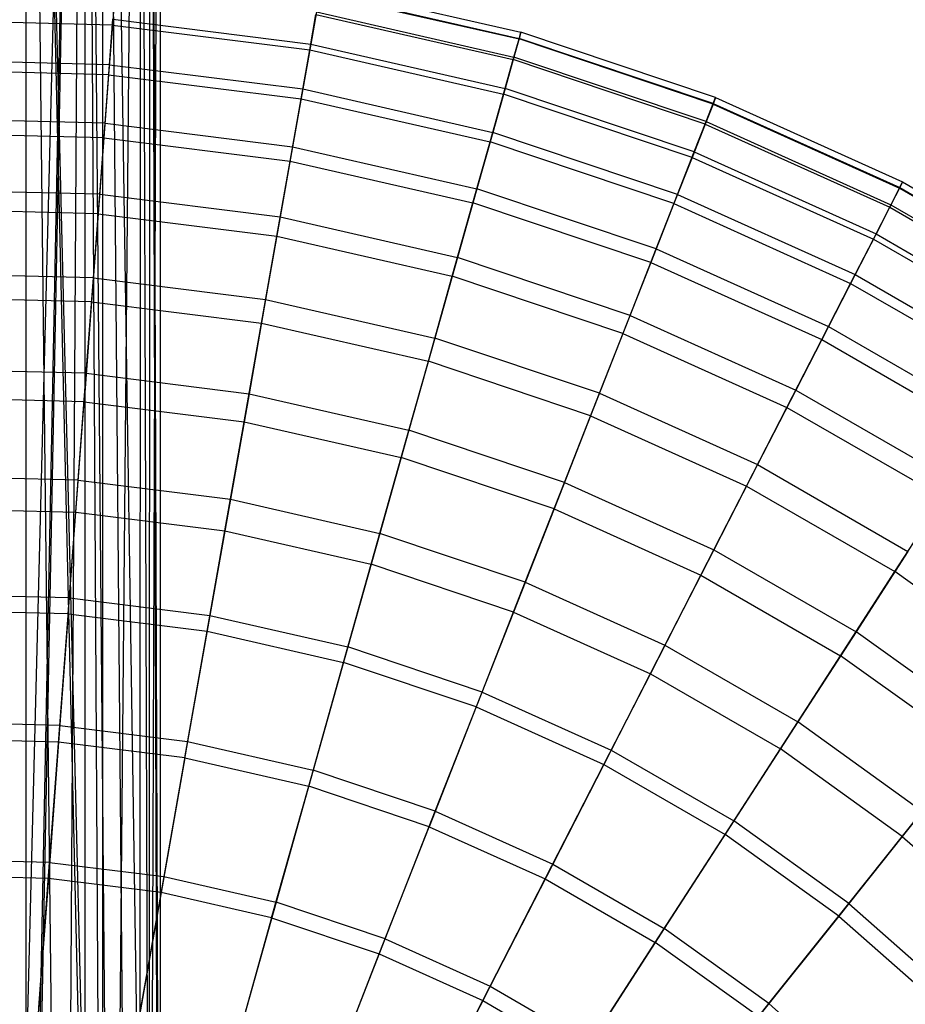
# Model space of a CAD drawing. Extents: x 0.1 to 25.1, y -5.4 to 12.3.
# Tile 100 of 107: x 12.8 to 15.4, y 3.5 to 6.4. Entities that reach past the tile are written whole.
import ezdxf

# ---------------------------------------------------------------- set-up
doc = ezdxf.new("R2010")
doc.units = 0
doc.header["$LTSCALE"] = 2.54
doc.layers.get('0').update_dxf_attribs({"color": 13, "linetype": 'CONTINUOUS'})

# ---------------------------------------------------------------- blocks, each defined once
blk = doc.blocks.new('GRUPUJ_1')
at = {"color": 0}
for p, q in [((12.6274, 6.5588, 5.5607), (12.8545, 15.4231, 5.4527)), ((12.6274, 6.5588, 5.5607), (12.8545, 15.4231, 5.4527)), ((12.6772, 6.5451, 5.547), (12.8545, 15.4231, 5.4527)), ((12.6772, 6.5451, 5.547), (12.8545, 15.4231, 5.4527)), ((12.6827, 15.4231, 4.4548), (12.6818, 6.1799, 4.4578)), ((12.6827, 15.4231, 4.4548), (12.6818, 6.1799, 4.4578)), ((12.6827, 15.4231, 4.4548), (12.7845, 6.2826, 4.5003)), ((12.6827, 15.4231, 4.4548), (12.7845, 6.2826, 4.5003)), ((12.6827, 15.4231, 4.4548), (12.8923, 6.3904, 4.5796)), ((12.9061, 6.4042, 4.5929), (12.6827, 15.4231, 4.4548)), ((12.9061, 6.4042, 4.5929), (12.6827, 15.4231, 4.4548)), ((12.6827, 15.4231, 4.4548), (12.8923, 6.3904, 4.5796)), ((12.8545, 15.4231, 5.4527), (12.6829, 6.5433, 5.5451)), ((12.8545, 15.4231, 5.4527), (12.6829, 6.5433, 5.5451)), ((12.7983, 6.4897, 5.4916), (12.8545, 15.4231, 5.4527)), ((12.7983, 6.4897, 5.4916), (12.8545, 15.4231, 5.4527)), ((12.8557, 6.4499, 5.4518), (12.8545, 15.4231, 5.4527)), ((12.9344, 6.4326, 5.3767), (12.8545, 15.4231, 5.4527)), ((12.8545, 15.4231, 5.4527), (12.9066, 6.4047, 5.4066)), ((12.9344, 6.4326, 5.3767), (12.8545, 15.4231, 5.4527)), ((12.8557, 6.4499, 5.4518), (12.8545, 15.4231, 5.4527)), ((12.8545, 15.4231, 5.4527), (12.9066, 6.4047, 5.4066)), ((12.9061, 6.4042, 4.5929), (12.9066, 15.4231, 4.5934)), ((12.9061, 6.4042, 4.5929), (12.9066, 15.4231, 4.5934)), ((13.0413, 6.5394, 4.806), (12.9066, 15.4231, 4.5934)), ((12.9846, 6.4827, 4.6904), (12.9066, 15.4231, 4.5934)), ((13.0413, 6.5394, 4.806), (12.9066, 15.4231, 4.5934)), ((12.9846, 6.4827, 4.6904), (12.9066, 15.4231, 4.5934)), ((12.9344, 6.4326, 5.3767), (13.0168, 15.4231, 5.2521)), ((12.9344, 6.4326, 5.3767), (13.0168, 15.4231, 5.2521)), ((13.0153, 6.5134, 5.2552), (13.0168, 15.4231, 5.2521)), ((13.0153, 6.5134, 5.2552), (13.0168, 15.4231, 5.2521)), ((13.0433, 6.5414, 5.1883), (13.0168, 15.4231, 5.2521)), ((13.0433, 6.5414, 5.1883), (13.0168, 15.4231, 5.2521)), ((13.0432, 15.4231, 4.8113), (13.0413, 6.5394, 4.806)), ((13.0432, 15.4231, 4.8113), (13.0413, 6.5394, 4.806)), ((13.075, 6.5731, 5), (13.0432, 15.4231, 4.8113)), ((13.071, 6.5692, 4.9326), (13.0432, 15.4231, 4.8113)), ((13.075, 6.5731, 5), (13.0432, 15.4231, 4.8113)), ((13.071, 6.5692, 4.9326), (13.0432, 15.4231, 4.8113)), ((13.0433, 6.5414, 5.1883), (13.075, 15.4231, 5)), ((13.0433, 6.5414, 5.1883), (13.075, 15.4231, 5)), ((13.075, 6.5731, 5), (13.075, 15.4231, 5)), ((13.075, 6.5731, 5), (13.075, 15.4231, 5)), ((12.9422, 11.8988, 13.8181), (12.9344, 11.7947, 14.3119)), ((12.9422, 11.8988, 13.8181), (12.9344, 11.7947, 14.3119)), ((13.5384, 11.8872, 13.3159), (14.1196, 11.7545, 13.3159)), ((13.5384, 11.8872, 13.3159), (14.1196, 11.7545, 13.3159)), ((13.5387, 11.8888, 12.3542), (14.12, 11.7561, 12.3542)), ((13.5387, 11.8888, 12.3542), (14.12, 11.7561, 12.3542)), ((13.5419, 11.907, 12.825), (14.125, 11.7739, 12.825)), ((13.5419, 11.907, 12.825), (14.125, 11.7739, 12.825)), ((13.5288, 11.833, 11.8783), (13.5124, 11.7395, 11.4064)), ((13.5288, 11.833, 11.8783), (13.5124, 11.7395, 11.4064)), ((13.5288, 11.833, 11.8783), (14.1047, 11.7015, 11.8783)), ((13.5288, 11.833, 11.8783), (14.1047, 11.7015, 11.8783)), ((12.9344, 11.7947, 14.3119), (12.3551, 11.8092, 14.3119)), ((12.9344, 11.7947, 14.3119), (12.3551, 11.8092, 14.3119)), ((12.9257, 11.679, 10.9418), (12.9357, 11.8117, 11.4064)), ((12.9257, 11.679, 10.9418), (12.9357, 11.8117, 11.4064)), ((12.9357, 11.8117, 11.4064), (13.5124, 11.7395, 11.4064)), ((12.9357, 11.8117, 11.4064), (13.5124, 11.7395, 11.4064)), ((13.5094, 11.7227, 14.3119), (13.5275, 11.8255, 13.8181)), ((13.5094, 11.7227, 14.3119), (13.5275, 11.8255, 13.8181)), ((13.5275, 11.8255, 13.8181), (14.1026, 11.6942, 13.8181)), ((13.5275, 11.8255, 13.8181), (14.1026, 11.6942, 13.8181)), ((12.9344, 11.7947, 14.3119), (12.9236, 11.6501, 14.7938)), ((12.9344, 11.7947, 14.3119), (12.9236, 11.6501, 14.7938)), ((12.9344, 11.7947, 14.3119), (13.5094, 11.7227, 14.3119)), ((12.9344, 11.7947, 14.3119), (13.5094, 11.7227, 14.3119)), ((14.1196, 11.7545, 13.3159), (14.125, 11.7739, 12.825)), ((14.1196, 11.7545, 13.3159), (14.125, 11.7739, 12.825)), ((14.125, 11.7739, 12.825), (14.12, 11.7561, 12.3542)), ((14.125, 11.7739, 12.825), (14.12, 11.7561, 12.3542)), ((14.692, 11.5834, 12.825), (14.125, 11.7739, 12.825)), ((14.692, 11.5834, 12.825), (14.125, 11.7739, 12.825)), ((14.1026, 11.6942, 13.8181), (14.1196, 11.7545, 13.3159)), ((14.1026, 11.6942, 13.8181), (14.1196, 11.7545, 13.3159)), ((14.12, 11.7561, 12.3542), (14.1047, 11.7015, 11.8783)), ((14.12, 11.7561, 12.3542), (14.1047, 11.7015, 11.8783)), ((14.6847, 11.5646, 13.3159), (14.1196, 11.7545, 13.3159)), ((14.6847, 11.5646, 13.3159), (14.1196, 11.7545, 13.3159)), ((14.6853, 11.5662, 12.3542), (14.12, 11.7561, 12.3542)), ((14.6853, 11.5662, 12.3542), (14.12, 11.7561, 12.3542)), ((13.4842, 11.5798, 14.7938), (13.5094, 11.7227, 14.3119)), ((13.4842, 11.5798, 14.7938), (13.5094, 11.7227, 14.3119)), ((13.5124, 11.7395, 11.4064), (13.4892, 11.6084, 10.9418)), ((13.5124, 11.7395, 11.4064), (13.4892, 11.6084, 10.9418)), ((13.5094, 11.7227, 14.3119), (14.0744, 11.5937, 14.3119)), ((13.5094, 11.7227, 14.3119), (14.0744, 11.5937, 14.3119)), ((13.5124, 11.7395, 11.4064), (14.079, 11.6101, 11.4064)), ((13.5124, 11.7395, 11.4064), (14.079, 11.6101, 11.4064)), ((12.9257, 11.679, 10.9418), (12.358, 11.6932, 10.9418)), ((12.9257, 11.679, 10.9418), (12.358, 11.6932, 10.9418)), ((14.0744, 11.5937, 14.3119), (14.1026, 11.6942, 13.8181)), ((14.0744, 11.5937, 14.3119), (14.1026, 11.6942, 13.8181)), ((14.1047, 11.7015, 11.8783), (14.079, 11.6101, 11.4064)), ((14.1047, 11.7015, 11.8783), (14.079, 11.6101, 11.4064)), ((14.6618, 11.5063, 13.8181), (14.1026, 11.6942, 13.8181)), ((14.6618, 11.5063, 13.8181), (14.1026, 11.6942, 13.8181)), ((14.6646, 11.5134, 11.8783), (14.1047, 11.7015, 11.8783)), ((14.6646, 11.5134, 11.8783), (14.1047, 11.7015, 11.8783)), ((12.9236, 11.6501, 14.7938), (12.3587, 11.6642, 14.7938)), ((12.9236, 11.6501, 14.7938), (12.3587, 11.6642, 14.7938)), ((12.913, 11.5086, 10.4875), (12.9257, 11.679, 10.9418)), ((12.913, 11.5086, 10.4875), (12.9257, 11.679, 10.9418)), ((12.9257, 11.679, 10.9418), (13.4892, 11.6084, 10.9418)), ((12.9257, 11.679, 10.9418), (13.4892, 11.6084, 10.9418)), ((12.9236, 11.6501, 14.7938), (12.9098, 11.4663, 15.2605)), ((12.9236, 11.6501, 14.7938), (12.9098, 11.4663, 15.2605)), ((12.9236, 11.6501, 14.7938), (13.4842, 11.5798, 14.7938)), ((12.9236, 11.6501, 14.7938), (13.4842, 11.5798, 14.7938)), ((13.4892, 11.6084, 10.9418), (13.4596, 11.4401, 10.4875)), ((13.4892, 11.6084, 10.9418), (13.4596, 11.4401, 10.4875)), ((13.4892, 11.6084, 10.9418), (14.0429, 11.482, 10.9418)), ((13.4892, 11.6084, 10.9418), (14.0429, 11.482, 10.9418)), ((14.079, 11.6101, 11.4064), (14.0429, 11.482, 10.9418)), ((14.079, 11.6101, 11.4064), (14.0429, 11.482, 10.9418)), ((14.6299, 11.425, 11.4064), (14.079, 11.6101, 11.4064)), ((14.6299, 11.425, 11.4064), (14.079, 11.6101, 11.4064)), ((13.4522, 11.3983, 15.2605), (13.4842, 11.5798, 14.7938)), ((13.4522, 11.3983, 15.2605), (13.4842, 11.5798, 14.7938)), ((13.4842, 11.5798, 14.7938), (14.0351, 11.4541, 14.7938)), ((13.4842, 11.5798, 14.7938), (14.0351, 11.4541, 14.7938)), ((14.0351, 11.4541, 14.7938), (14.0744, 11.5937, 14.3119)), ((14.0351, 11.4541, 14.7938), (14.0744, 11.5937, 14.3119)), ((14.6237, 11.4091, 14.3119), (14.0744, 11.5937, 14.3119)), ((14.6237, 11.4091, 14.3119), (14.0744, 11.5937, 14.3119)), ((14.692, 11.5834, 12.825), (14.6847, 11.5646, 13.3159)), ((14.692, 11.5834, 12.825), (14.6847, 11.5646, 13.3159)), ((14.6853, 11.5662, 12.3542), (14.692, 11.5834, 12.825)), ((14.6853, 11.5662, 12.3542), (14.692, 11.5834, 12.825)), ((14.692, 11.5834, 12.825), (15.2373, 11.3374, 12.825)), ((14.692, 11.5834, 12.825), (15.2373, 11.3374, 12.825)), ((14.6847, 11.5646, 13.3159), (14.6618, 11.5063, 13.8181)), ((14.6847, 11.5646, 13.3159), (14.6618, 11.5063, 13.8181)), ((14.6646, 11.5134, 11.8783), (14.6853, 11.5662, 12.3542)), ((14.6646, 11.5134, 11.8783), (14.6853, 11.5662, 12.3542)), ((14.6847, 11.5646, 13.3159), (15.2281, 11.3195, 13.3159)), ((14.6847, 11.5646, 13.3159), (15.2281, 11.3195, 13.3159)), ((14.6853, 11.5662, 12.3542), (15.2288, 11.3209, 12.3542)), ((14.6853, 11.5662, 12.3542), (15.2288, 11.3209, 12.3542)), ((12.913, 11.5086, 10.4875), (12.3622, 11.5224, 10.4875)), ((12.913, 11.5086, 10.4875), (12.3622, 11.5224, 10.4875)), ((14.6299, 11.425, 11.4064), (14.6646, 11.5134, 11.8783)), ((14.6299, 11.425, 11.4064), (14.6646, 11.5134, 11.8783)), ((14.6646, 11.5134, 11.8783), (15.203, 11.2705, 11.8783)), ((14.6646, 11.5134, 11.8783), (15.203, 11.2705, 11.8783)), ((12.8974, 11.3013, 10.0467), (12.913, 11.5086, 10.4875)), ((12.8974, 11.3013, 10.0467), (12.913, 11.5086, 10.4875)), ((12.913, 11.5086, 10.4875), (13.4596, 11.4401, 10.4875)), ((12.913, 11.5086, 10.4875), (13.4596, 11.4401, 10.4875)), ((14.6618, 11.5063, 13.8181), (14.6237, 11.4091, 14.3119)), ((14.6618, 11.5063, 13.8181), (14.6237, 11.4091, 14.3119)), ((14.6618, 11.5063, 13.8181), (15.1995, 11.2637, 13.8181)), ((14.6618, 11.5063, 13.8181), (15.1995, 11.2637, 13.8181)), ((12.9098, 11.4663, 15.2605), (12.3633, 11.4799, 15.2605)), ((12.9098, 11.4663, 15.2605), (12.3633, 11.4799, 15.2605)), ((12.9098, 11.4663, 15.2605), (12.8932, 11.2449, 15.709)), ((12.9098, 11.4663, 15.2605), (12.8932, 11.2449, 15.709)), ((12.9098, 11.4663, 15.2605), (13.4522, 11.3983, 15.2605)), ((12.9098, 11.4663, 15.2605), (13.4522, 11.3983, 15.2605)), ((13.9851, 11.2766, 15.2605), (14.0351, 11.4541, 14.7938)), ((13.9851, 11.2766, 15.2605), (14.0351, 11.4541, 14.7938)), ((14.0429, 11.482, 10.9418), (13.9967, 11.3175, 10.4875)), ((14.0429, 11.482, 10.9418), (13.9967, 11.3175, 10.4875)), ((14.5707, 11.2741, 14.7938), (14.0351, 11.4541, 14.7938)), ((14.5707, 11.2741, 14.7938), (14.0351, 11.4541, 14.7938)), ((14.5813, 11.3011, 10.9418), (14.0429, 11.482, 10.9418)), ((14.5813, 11.3011, 10.9418), (14.0429, 11.482, 10.9418)), ((13.4596, 11.4401, 10.4875), (13.4235, 11.2353, 10.0467)), ((13.4596, 11.4401, 10.4875), (13.4235, 11.2353, 10.0467)), ((13.4596, 11.4401, 10.4875), (13.9967, 11.3175, 10.4875)), ((13.4596, 11.4401, 10.4875), (13.9967, 11.3175, 10.4875)), ((13.4136, 11.1796, 15.709), (13.4522, 11.3983, 15.2605)), ((13.4136, 11.1796, 15.709), (13.4522, 11.3983, 15.2605)), ((13.4522, 11.3983, 15.2605), (13.9851, 11.2766, 15.2605)), ((13.4522, 11.3983, 15.2605), (13.9851, 11.2766, 15.2605)), ((14.6237, 11.4091, 14.3119), (14.5707, 11.2741, 14.7938)), ((14.6237, 11.4091, 14.3119), (14.5707, 11.2741, 14.7938)), ((14.5813, 11.3011, 10.9418), (14.6299, 11.425, 11.4064)), ((14.5813, 11.3011, 10.9418), (14.6299, 11.425, 11.4064)), ((14.6237, 11.4091, 14.3119), (15.1519, 11.1708, 14.3119)), ((14.6237, 11.4091, 14.3119), (15.1519, 11.1708, 14.3119)), ((14.6299, 11.425, 11.4064), (15.1597, 11.186, 11.4064)), ((14.6299, 11.425, 11.4064), (15.1597, 11.186, 11.4064)), ((12.8974, 11.3013, 10.0467), (12.3674, 11.3145, 10.0467)), ((12.8974, 11.3013, 10.0467), (12.3674, 11.3145, 10.0467)), ((13.9967, 11.3175, 10.4875), (13.9403, 11.1174, 10.0467)), ((13.9967, 11.3175, 10.4875), (13.9403, 11.1174, 10.0467)), ((14.5189, 11.1421, 10.4875), (13.9967, 11.3175, 10.4875)), ((14.5189, 11.1421, 10.4875), (13.9967, 11.3175, 10.4875)), ((15.1995, 11.2637, 13.8181), (15.2281, 11.3195, 13.3159)), ((15.1995, 11.2637, 13.8181), (15.2281, 11.3195, 13.3159)), ((15.2288, 11.3209, 12.3542), (15.203, 11.2705, 11.8783)), ((15.2288, 11.3209, 12.3542), (15.203, 11.2705, 11.8783)), ((15.2281, 11.3195, 13.3159), (15.2373, 11.3374, 12.825)), ((15.2281, 11.3195, 13.3159), (15.2373, 11.3374, 12.825)), ((15.2281, 11.3195, 13.3159), (15.7444, 11.0214, 13.3159)), ((15.2281, 11.3195, 13.3159), (15.7444, 11.0214, 13.3159)), ((15.2373, 11.3374, 12.825), (15.2288, 11.3209, 12.3542)), ((15.2373, 11.3374, 12.825), (15.2288, 11.3209, 12.3542)), ((15.2288, 11.3209, 12.3542), (15.7452, 11.0227, 12.3542)), ((15.2288, 11.3209, 12.3542), (15.7452, 11.0227, 12.3542)), ((15.2373, 11.3374, 12.825), (15.7553, 11.0383, 12.825)), ((15.2373, 11.3374, 12.825), (15.7553, 11.0383, 12.825)), ((12.8792, 11.0578, 9.6225), (12.8974, 11.3013, 10.0467)), ((12.8792, 11.0578, 9.6225), (12.8974, 11.3013, 10.0467)), ((12.8974, 11.3013, 10.0467), (13.4235, 11.2353, 10.0467)), ((12.8974, 11.3013, 10.0467), (13.4235, 11.2353, 10.0467)), ((14.5189, 11.1421, 10.4875), (14.5813, 11.3011, 10.9418)), ((14.5189, 11.1421, 10.4875), (14.5813, 11.3011, 10.9418)), ((14.5813, 11.3011, 10.9418), (15.0989, 11.0676, 10.9418)), ((14.5813, 11.3011, 10.9418), (15.0989, 11.0676, 10.9418)), ((12.8932, 11.2449, 15.709), (12.3688, 11.2579, 15.709)), ((12.8932, 11.2449, 15.709), (12.3688, 11.2579, 15.709)), ((13.925, 11.0629, 15.709), (13.9851, 11.2766, 15.2605)), ((13.925, 11.0629, 15.709), (13.9851, 11.2766, 15.2605)), ((14.5033, 11.1025, 15.2605), (13.9851, 11.2766, 15.2605)), ((14.5033, 11.1025, 15.2605), (13.9851, 11.2766, 15.2605)), ((14.5707, 11.2741, 14.7938), (14.5033, 11.1025, 15.2605)), ((14.5707, 11.2741, 14.7938), (14.5033, 11.1025, 15.2605)), ((14.5707, 11.2741, 14.7938), (15.0857, 11.0417, 14.7938)), ((14.5707, 11.2741, 14.7938), (15.0857, 11.0417, 14.7938)), ((15.1519, 11.1708, 14.3119), (15.1995, 11.2637, 13.8181)), ((15.1519, 11.1708, 14.3119), (15.1995, 11.2637, 13.8181)), ((15.203, 11.2705, 11.8783), (15.1597, 11.186, 11.4064)), ((15.203, 11.2705, 11.8783), (15.1597, 11.186, 11.4064)), ((15.1995, 11.2637, 13.8181), (15.7104, 10.9688, 13.8181)), ((15.1995, 11.2637, 13.8181), (15.7104, 10.9688, 13.8181)), ((15.203, 11.2705, 11.8783), (15.7145, 10.9752, 11.8783)), ((15.203, 11.2705, 11.8783), (15.7145, 10.9752, 11.8783)), ((12.8932, 11.2449, 15.709), (12.8739, 10.9877, 16.1363)), ((12.8932, 11.2449, 15.709), (12.8739, 10.9877, 16.1363)), ((12.8932, 11.2449, 15.709), (13.4136, 11.1796, 15.709)), ((12.8932, 11.2449, 15.709), (13.4136, 11.1796, 15.709)), ((13.4235, 11.2353, 10.0467), (13.3811, 10.9949, 9.6225)), ((13.4235, 11.2353, 10.0467), (13.3811, 10.9949, 9.6225)), ((13.4235, 11.2353, 10.0467), (13.9403, 11.1174, 10.0467)), ((13.4235, 11.2353, 10.0467), (13.9403, 11.1174, 10.0467)), ((13.3689, 10.9257, 16.1363), (13.4136, 11.1796, 15.709)), ((13.3689, 10.9257, 16.1363), (13.4136, 11.1796, 15.709)), ((13.4136, 11.1796, 15.709), (13.925, 11.0629, 15.709)), ((13.4136, 11.1796, 15.709), (13.925, 11.0629, 15.709)), ((15.0857, 11.0417, 14.7938), (15.1519, 11.1708, 14.3119)), ((15.0857, 11.0417, 14.7938), (15.1519, 11.1708, 14.3119)), ((15.1597, 11.186, 11.4064), (15.0989, 11.0676, 10.9418)), ((15.1597, 11.186, 11.4064), (15.0989, 11.0676, 10.9418)), ((15.1519, 11.1708, 14.3119), (15.6537, 10.8811, 14.3119)), ((15.1519, 11.1708, 14.3119), (15.6537, 10.8811, 14.3119)), ((15.1597, 11.186, 11.4064), (15.663, 10.8954, 11.4064)), ((15.1597, 11.186, 11.4064), (15.663, 10.8954, 11.4064)), ((14.4429, 10.9485, 10.0467), (14.5189, 11.1421, 10.4875)), ((14.4429, 10.9485, 10.0467), (14.5189, 11.1421, 10.4875)), ((14.5189, 11.1421, 10.4875), (15.021, 10.9155, 10.4875)), ((14.5189, 11.1421, 10.4875), (15.021, 10.9155, 10.4875)), ((13.9403, 11.1174, 10.0467), (13.8742, 10.8824, 9.6225)), ((13.9403, 11.1174, 10.0467), (13.8742, 10.8824, 9.6225)), ((14.4429, 10.9485, 10.0467), (13.9403, 11.1174, 10.0467)), ((14.4429, 10.9485, 10.0467), (13.9403, 11.1174, 10.0467)), ((14.5033, 11.1025, 15.2605), (14.4222, 10.8959, 15.709)), ((14.5033, 11.1025, 15.2605), (14.4222, 10.8959, 15.709)), ((14.5033, 11.1025, 15.2605), (15.0016, 10.8777, 15.2605)), ((14.5033, 11.1025, 15.2605), (15.0016, 10.8777, 15.2605)), ((12.8792, 11.0578, 9.6225), (12.3735, 11.0704, 9.6225)), ((12.8792, 11.0578, 9.6225), (12.3735, 11.0704, 9.6225)), ((12.8583, 10.7795, 9.218), (12.8792, 11.0578, 9.6225)), ((12.8583, 10.7795, 9.218), (12.8792, 11.0578, 9.6225)), ((12.8792, 11.0578, 9.6225), (13.3811, 10.9949, 9.6225)), ((12.8792, 11.0578, 9.6225), (13.3811, 10.9949, 9.6225)), ((13.8552, 10.8147, 16.1363), (13.925, 11.0629, 15.709)), ((13.8552, 10.8147, 16.1363), (13.925, 11.0629, 15.709)), ((14.4222, 10.8959, 15.709), (13.925, 11.0629, 15.709)), ((14.4222, 10.8959, 15.709), (13.925, 11.0629, 15.709)), ((15.0989, 11.0676, 10.9418), (15.021, 10.9155, 10.4875)), ((15.0989, 11.0676, 10.9418), (15.021, 10.9155, 10.4875)), ((15.0989, 11.0676, 10.9418), (15.5908, 10.7836, 10.9418)), ((15.0989, 11.0676, 10.9418), (15.5908, 10.7836, 10.9418)), ((15.0016, 10.8777, 15.2605), (15.0857, 11.0417, 14.7938)), ((15.0016, 10.8777, 15.2605), (15.0857, 11.0417, 14.7938)), ((15.0857, 11.0417, 14.7938), (15.575, 10.7592, 14.7938)), ((15.0857, 11.0417, 14.7938), (15.575, 10.7592, 14.7938)), ((12.8739, 10.9877, 16.1363), (12.3753, 11.0001, 16.1363)), ((12.8739, 10.9877, 16.1363), (12.3753, 11.0001, 16.1363)), ((13.3811, 10.9949, 9.6225), (13.3326, 10.72, 9.218)), ((13.3811, 10.9949, 9.6225), (13.3326, 10.72, 9.218)), ((13.3811, 10.9949, 9.6225), (13.8742, 10.8824, 9.6225)), ((13.3811, 10.9949, 9.6225), (13.8742, 10.8824, 9.6225)), ((12.8739, 10.9877, 16.1363), (12.8521, 10.6968, 16.5396)), ((12.8739, 10.9877, 16.1363), (12.8521, 10.6968, 16.5396)), ((12.8739, 10.9877, 16.1363), (13.3689, 10.9257, 16.1363)), ((12.8739, 10.9877, 16.1363), (13.3689, 10.9257, 16.1363)), ((14.3537, 10.7213, 9.6225), (14.4429, 10.9485, 10.0467)), ((14.3537, 10.7213, 9.6225), (14.4429, 10.9485, 10.0467)), ((14.4429, 10.9485, 10.0467), (14.9261, 10.7305, 10.0467)), ((14.4429, 10.9485, 10.0467), (14.9261, 10.7305, 10.0467)), ((13.3182, 10.6384, 16.5396), (13.3689, 10.9257, 16.1363)), ((13.3182, 10.6384, 16.5396), (13.3689, 10.9257, 16.1363)), ((13.3689, 10.9257, 16.1363), (13.8552, 10.8147, 16.1363)), ((13.3689, 10.9257, 16.1363), (13.8552, 10.8147, 16.1363)), ((15.021, 10.9155, 10.4875), (14.9261, 10.7305, 10.0467)), ((15.021, 10.9155, 10.4875), (14.9261, 10.7305, 10.0467)), ((15.021, 10.9155, 10.4875), (15.4981, 10.6401, 10.4875)), ((15.021, 10.9155, 10.4875), (15.4981, 10.6401, 10.4875)), ((13.8742, 10.8824, 9.6225), (13.7986, 10.6137, 9.218)), ((13.8742, 10.8824, 9.6225), (13.7986, 10.6137, 9.218)), ((14.3537, 10.7213, 9.6225), (13.8742, 10.8824, 9.6225)), ((14.3537, 10.7213, 9.6225), (13.8742, 10.8824, 9.6225)), ((14.4222, 10.8959, 15.709), (14.328, 10.6558, 16.1363)), ((14.4222, 10.8959, 15.709), (14.328, 10.6558, 16.1363)), ((14.4222, 10.8959, 15.709), (14.9003, 10.6801, 15.709)), ((14.4222, 10.8959, 15.709), (14.9003, 10.6801, 15.709)), ((14.9003, 10.6801, 15.709), (15.0016, 10.8777, 15.2605)), ((14.9003, 10.6801, 15.709), (15.0016, 10.8777, 15.2605)), ((15.0016, 10.8777, 15.2605), (15.475, 10.6044, 15.2605)), ((15.0016, 10.8777, 15.2605), (15.475, 10.6044, 15.2605)), ((13.7762, 10.5339, 16.5396), (13.8552, 10.8147, 16.1363)), ((13.7762, 10.5339, 16.5396), (13.8552, 10.8147, 16.1363)), ((14.328, 10.6558, 16.1363), (13.8552, 10.8147, 16.1363)), ((14.328, 10.6558, 16.1363), (13.8552, 10.8147, 16.1363)), ((12.8583, 10.7795, 9.218), (12.3805, 10.7914, 9.218)), ((12.8583, 10.7795, 9.218), (12.3805, 10.7914, 9.218)), ((12.8349, 10.4676, 8.8361), (12.8583, 10.7795, 9.218)), ((12.8349, 10.4676, 8.8361), (12.8583, 10.7795, 9.218)), ((12.8583, 10.7795, 9.218), (13.3326, 10.72, 9.218)), ((12.8583, 10.7795, 9.218), (13.3326, 10.72, 9.218)), ((12.8521, 10.6968, 16.5396), (12.3825, 10.7086, 16.5396)), ((12.8521, 10.6968, 16.5396), (12.3825, 10.7086, 16.5396)), ((13.3326, 10.72, 9.218), (13.2783, 10.4121, 8.8361)), ((13.3326, 10.72, 9.218), (13.2783, 10.4121, 8.8361)), ((13.3326, 10.72, 9.218), (13.7986, 10.6137, 9.218)), ((13.3326, 10.72, 9.218), (13.7986, 10.6137, 9.218)), ((14.2517, 10.4614, 9.218), (14.3537, 10.7213, 9.6225)), ((14.2517, 10.4614, 9.218), (14.3537, 10.7213, 9.6225)), ((14.3537, 10.7213, 9.6225), (14.8147, 10.5132, 9.6225)), ((14.3537, 10.7213, 9.6225), (14.8147, 10.5132, 9.6225)), ((14.9261, 10.7305, 10.0467), (14.8147, 10.5132, 9.6225)), ((14.9261, 10.7305, 10.0467), (14.8147, 10.5132, 9.6225)), ((14.9261, 10.7305, 10.0467), (15.3853, 10.4654, 10.0467)), ((14.9261, 10.7305, 10.0467), (15.3853, 10.4654, 10.0467)), ((12.828, 10.3745, 16.9164), (12.8521, 10.6968, 16.5396)), ((12.828, 10.3745, 16.9164), (12.8521, 10.6968, 16.5396)), ((12.8521, 10.6968, 16.5396), (13.3182, 10.6384, 16.5396)), ((12.8521, 10.6968, 16.5396), (13.3182, 10.6384, 16.5396)), ((14.7827, 10.4507, 16.1363), (14.9003, 10.6801, 15.709)), ((14.7827, 10.4507, 16.1363), (14.9003, 10.6801, 15.709)), ((14.9003, 10.6801, 15.709), (15.3546, 10.4179, 15.709)), ((14.9003, 10.6801, 15.709), (15.3546, 10.4179, 15.709)), ((14.328, 10.6558, 16.1363), (14.2214, 10.3843, 16.5396)), ((14.328, 10.6558, 16.1363), (14.2214, 10.3843, 16.5396)), ((14.328, 10.6558, 16.1363), (14.7827, 10.4507, 16.1363)), ((14.328, 10.6558, 16.1363), (14.7827, 10.4507, 16.1363)), ((13.2621, 10.3201, 16.9164), (13.3182, 10.6384, 16.5396)), ((13.2621, 10.3201, 16.9164), (13.3182, 10.6384, 16.5396)), ((13.3182, 10.6384, 16.5396), (13.7762, 10.5339, 16.5396)), ((13.3182, 10.6384, 16.5396), (13.7762, 10.5339, 16.5396)), ((13.7986, 10.6137, 9.218), (13.7139, 10.3126, 8.8361)), ((13.7986, 10.6137, 9.218), (13.7139, 10.3126, 8.8361)), ((14.2517, 10.4614, 9.218), (13.7986, 10.6137, 9.218)), ((14.2517, 10.4614, 9.218), (13.7986, 10.6137, 9.218)), ((13.6886, 10.2228, 16.9164), (13.7762, 10.5339, 16.5396)), ((13.6886, 10.2228, 16.9164), (13.7762, 10.5339, 16.5396)), ((14.2214, 10.3843, 16.5396), (13.7762, 10.5339, 16.5396)), ((14.2214, 10.3843, 16.5396), (13.7762, 10.5339, 16.5396)), ((14.8147, 10.5132, 9.6225), (14.6874, 10.2648, 9.218)), ((14.8147, 10.5132, 9.6225), (14.6874, 10.2648, 9.218)), ((14.8147, 10.5132, 9.6225), (15.2528, 10.2603, 9.6225)), ((14.8147, 10.5132, 9.6225), (15.2528, 10.2603, 9.6225)), ((12.8349, 10.4676, 8.8361), (12.3883, 10.4788, 8.8361)), ((12.8349, 10.4676, 8.8361), (12.3883, 10.4788, 8.8361)), ((12.8092, 10.1248, 8.4804), (12.8349, 10.4676, 8.8361)), ((12.8092, 10.1248, 8.4804), (12.8349, 10.4676, 8.8361)), ((12.8349, 10.4676, 8.8361), (13.2783, 10.4121, 8.8361)), ((12.8349, 10.4676, 8.8361), (13.2783, 10.4121, 8.8361)), ((14.1375, 10.1703, 8.8361), (14.2517, 10.4614, 9.218)), ((14.1375, 10.1703, 8.8361), (14.2517, 10.4614, 9.218)), ((14.2517, 10.4614, 9.218), (14.6874, 10.2648, 9.218)), ((14.2517, 10.4614, 9.218), (14.6874, 10.2648, 9.218)), ((14.6496, 10.1911, 16.5396), (14.7827, 10.4507, 16.1363)), ((14.6496, 10.1911, 16.5396), (14.7827, 10.4507, 16.1363)), ((14.7827, 10.4507, 16.1363), (15.2147, 10.2013, 16.1363)), ((14.7827, 10.4507, 16.1363), (15.2147, 10.2013, 16.1363)), ((13.2783, 10.4121, 8.8361), (13.2186, 10.0735, 8.4804)), ((13.2783, 10.4121, 8.8361), (13.2186, 10.0735, 8.4804)), ((13.2783, 10.4121, 8.8361), (13.7139, 10.3126, 8.8361)), ((13.2783, 10.4121, 8.8361), (13.7139, 10.3126, 8.8361)), ((15.2147, 10.2013, 16.1363), (15.3546, 10.4179, 15.709)), ((15.2147, 10.2013, 16.1363), (15.3546, 10.4179, 15.709)), ((12.3906, 10.3854, 16.9164), (12.828, 10.3745, 16.9164)), ((12.3906, 10.3854, 16.9164), (12.828, 10.3745, 16.9164)), ((12.8058, 10.0781, 17.2137), (12.828, 10.3745, 16.9164)), ((12.8058, 10.0781, 17.2137), (12.828, 10.3745, 16.9164)), ((12.828, 10.3745, 16.9164), (13.2621, 10.3201, 16.9164)), ((12.828, 10.3745, 16.9164), (13.2621, 10.3201, 16.9164)), ((14.2214, 10.3843, 16.5396), (14.1034, 10.0834, 16.9164)), ((14.2214, 10.3843, 16.5396), (14.1034, 10.0834, 16.9164)), ((14.2214, 10.3843, 16.5396), (14.6496, 10.1911, 16.5396)), ((14.2214, 10.3843, 16.5396), (14.6496, 10.1911, 16.5396)), ((13.2105, 10.0274, 17.2137), (13.2621, 10.3201, 16.9164)), ((13.2105, 10.0274, 17.2137), (13.2621, 10.3201, 16.9164)), ((13.2621, 10.3201, 16.9164), (13.6886, 10.2228, 16.9164)), ((13.2621, 10.3201, 16.9164), (13.6886, 10.2228, 16.9164)), ((13.7139, 10.3126, 8.8361), (13.6208, 9.9817, 8.4804)), ((13.7139, 10.3126, 8.8361), (13.6208, 9.9817, 8.4804)), ((14.1375, 10.1703, 8.8361), (13.7139, 10.3126, 8.8361)), ((14.1375, 10.1703, 8.8361), (13.7139, 10.3126, 8.8361)), ((14.6874, 10.2648, 9.218), (14.5447, 9.9866, 8.8361)), ((14.6874, 10.2648, 9.218), (14.5447, 9.9866, 8.8361)), ((14.6874, 10.2648, 9.218), (15.1014, 10.0258, 9.218)), ((14.6874, 10.2648, 9.218), (15.1014, 10.0258, 9.218)), ((15.2528, 10.2603, 9.6225), (15.1014, 10.0258, 9.218)), ((15.2528, 10.2603, 9.6225), (15.1014, 10.0258, 9.218)), ((13.6081, 9.9366, 17.2137), (13.6886, 10.2228, 16.9164)), ((13.6081, 9.9366, 17.2137), (13.6886, 10.2228, 16.9164)), ((14.1034, 10.0834, 16.9164), (13.6886, 10.2228, 16.9164)), ((14.1034, 10.0834, 16.9164), (13.6886, 10.2228, 16.9164)), ((14.5022, 9.9035, 16.9164), (14.6496, 10.1911, 16.5396)), ((14.5022, 9.9035, 16.9164), (14.6496, 10.1911, 16.5396)), ((14.6496, 10.1911, 16.5396), (15.0564, 9.9562, 16.5396)), ((14.6496, 10.1911, 16.5396), (15.0564, 9.9562, 16.5396)), ((15.0564, 9.9562, 16.5396), (15.2147, 10.2013, 16.1363)), ((15.0564, 9.9562, 16.5396), (15.2147, 10.2013, 16.1363)), ((15.6197, 9.9101, 16.1363), (15.2147, 10.2013, 16.1363)), ((15.6197, 9.9101, 16.1363), (15.2147, 10.2013, 16.1363)), ((14.0119, 9.8503, 8.4804), (14.1375, 10.1703, 8.8361)), ((14.0119, 9.8503, 8.4804), (14.1375, 10.1703, 8.8361)), ((14.1375, 10.1703, 8.8361), (14.5447, 9.9866, 8.8361)), ((14.1375, 10.1703, 8.8361), (14.5447, 9.9866, 8.8361)), ((12.8092, 10.1248, 8.4804), (12.3968, 10.1351, 8.4804)), ((12.8092, 10.1248, 8.4804), (12.3968, 10.1351, 8.4804)), ((12.7814, 9.7526, 8.1533), (12.8092, 10.1248, 8.4804)), ((12.7814, 9.7526, 8.1533), (12.8092, 10.1248, 8.4804)), ((12.8092, 10.1248, 8.4804), (13.2186, 10.0735, 8.4804)), ((12.8092, 10.1248, 8.4804), (13.2186, 10.0735, 8.4804)), ((12.8058, 10.0781, 17.2137), (12.398, 10.0883, 17.2137)), ((12.8058, 10.0781, 17.2137), (12.398, 10.0883, 17.2137)), ((12.8058, 10.0781, 17.2137), (12.7777, 9.7042, 17.5354)), ((12.8058, 10.0781, 17.2137), (12.7777, 9.7042, 17.5354)), ((12.8058, 10.0781, 17.2137), (13.2105, 10.0274, 17.2137)), ((12.8058, 10.0781, 17.2137), (13.2105, 10.0274, 17.2137)), ((14.1034, 10.0834, 16.9164), (13.9948, 9.8067, 17.2137)), ((14.1034, 10.0834, 16.9164), (13.9948, 9.8067, 17.2137)), ((14.1034, 10.0834, 16.9164), (14.5022, 9.9035, 16.9164)), ((14.1034, 10.0834, 16.9164), (14.5022, 9.9035, 16.9164)), ((13.2186, 10.0735, 8.4804), (13.1538, 9.7059, 8.1533)), ((13.2186, 10.0735, 8.4804), (13.1538, 9.7059, 8.1533)), ((13.2186, 10.0735, 8.4804), (13.6208, 9.9817, 8.4804)), ((13.2186, 10.0735, 8.4804), (13.6208, 9.9817, 8.4804)), ((13.1454, 9.6581, 17.5354), (13.2105, 10.0274, 17.2137)), ((13.1454, 9.6581, 17.5354), (13.2105, 10.0274, 17.2137)), ((13.2105, 10.0274, 17.2137), (13.6081, 9.9366, 17.2137)), ((13.2105, 10.0274, 17.2137), (13.6081, 9.9366, 17.2137)), ((15.1014, 10.0258, 9.218), (14.9317, 9.7632, 8.8361)), ((15.1014, 10.0258, 9.218), (14.9317, 9.7632, 8.8361)), ((15.4895, 9.7468, 9.218), (15.1014, 10.0258, 9.218)), ((15.4895, 9.7468, 9.218), (15.1014, 10.0258, 9.218)), ((13.6208, 9.9817, 8.4804), (13.5197, 9.6224, 8.1533)), ((13.6208, 9.9817, 8.4804), (13.5197, 9.6224, 8.1533)), ((14.0119, 9.8503, 8.4804), (13.6208, 9.9817, 8.4804)), ((14.0119, 9.8503, 8.4804), (13.6208, 9.9817, 8.4804)), ((14.5447, 9.9866, 8.8361), (14.3879, 9.6806, 8.4804)), ((14.5447, 9.9866, 8.8361), (14.3879, 9.6806, 8.4804)), ((14.5447, 9.9866, 8.8361), (14.9317, 9.7632, 8.8361)), ((14.5447, 9.9866, 8.8361), (14.9317, 9.7632, 8.8361)), ((13.5066, 9.5757, 17.5354), (13.6081, 9.9366, 17.2137)), ((13.5066, 9.5757, 17.5354), (13.6081, 9.9366, 17.2137)), ((13.9948, 9.8067, 17.2137), (13.6081, 9.9366, 17.2137)), ((13.9948, 9.8067, 17.2137), (13.6081, 9.9366, 17.2137)), ((14.8811, 9.6847, 16.9164), (15.0564, 9.9562, 16.5396)), ((14.8811, 9.6847, 16.9164), (15.0564, 9.9562, 16.5396)), ((15.4378, 9.682, 16.5396), (15.0564, 9.9562, 16.5396)), ((15.4378, 9.682, 16.5396), (15.0564, 9.9562, 16.5396)), ((14.3665, 9.639, 17.2137), (14.5022, 9.9035, 16.9164)), ((14.3665, 9.639, 17.2137), (14.5022, 9.9035, 16.9164)), ((14.5022, 9.9035, 16.9164), (14.8811, 9.6847, 16.9164)), ((14.5022, 9.9035, 16.9164), (14.8811, 9.6847, 16.9164)), ((13.8755, 9.5029, 8.1533), (14.0119, 9.8503, 8.4804)), ((13.8755, 9.5029, 8.1533), (14.0119, 9.8503, 8.4804)), ((14.0119, 9.8503, 8.4804), (14.3879, 9.6806, 8.4804)), ((14.0119, 9.8503, 8.4804), (14.3879, 9.6806, 8.4804)), ((13.9948, 9.8067, 17.2137), (13.8578, 9.4577, 17.5354)), ((13.9948, 9.8067, 17.2137), (13.8578, 9.4577, 17.5354)), ((13.9948, 9.8067, 17.2137), (14.3665, 9.639, 17.2137)), ((13.9948, 9.8067, 17.2137), (14.3665, 9.639, 17.2137)), ((12.7814, 9.7526, 8.1533), (12.4061, 9.762, 8.1533)), ((12.7814, 9.7526, 8.1533), (12.4061, 9.762, 8.1533)), ((14.9317, 9.7632, 8.8361), (14.7452, 9.4743, 8.4804)), ((14.9317, 9.7632, 8.8361), (14.7452, 9.4743, 8.4804)), ((15.2945, 9.5023, 8.8361), (14.9317, 9.7632, 8.8361)), ((15.2945, 9.5023, 8.8361), (14.9317, 9.7632, 8.8361)), ((12.7515, 9.3537, 7.8574), (12.7814, 9.7526, 8.1533)), ((12.7515, 9.3537, 7.8574), (12.7814, 9.7526, 8.1533)), ((12.7814, 9.7526, 8.1533), (13.1538, 9.7059, 8.1533)), ((12.7814, 9.7526, 8.1533), (13.1538, 9.7059, 8.1533)), ((12.7777, 9.7042, 17.5354), (12.4073, 9.7134, 17.5354)), ((12.7777, 9.7042, 17.5354), (12.4073, 9.7134, 17.5354)), ((12.7777, 9.7042, 17.5354), (12.748, 9.3068, 17.8241)), ((12.7777, 9.7042, 17.5354), (12.748, 9.3068, 17.8241)), ((13.1454, 9.6581, 17.5354), (12.7777, 9.7042, 17.5354)), ((13.1454, 9.6581, 17.5354), (12.7777, 9.7042, 17.5354)), ((13.1538, 9.7059, 8.1533), (13.0843, 9.312, 7.8574)), ((13.1538, 9.7059, 8.1533), (13.0843, 9.312, 7.8574)), ((13.1538, 9.7059, 8.1533), (13.5197, 9.6224, 8.1533)), ((13.1538, 9.7059, 8.1533), (13.5197, 9.6224, 8.1533)), ((14.3879, 9.6806, 8.4804), (14.2176, 9.3485, 8.1533)), ((14.3879, 9.6806, 8.4804), (14.2176, 9.3485, 8.1533)), ((14.3879, 9.6806, 8.4804), (14.7452, 9.4743, 8.4804)), ((14.3879, 9.6806, 8.4804), (14.7452, 9.4743, 8.4804)), ((14.7198, 9.435, 17.2137), (14.8811, 9.6847, 16.9164)), ((14.7198, 9.435, 17.2137), (14.8811, 9.6847, 16.9164)), ((15.2363, 9.4293, 16.9164), (14.8811, 9.6847, 16.9164)), ((15.2363, 9.4293, 16.9164), (14.8811, 9.6847, 16.9164)), ((15.4378, 9.682, 16.5396), (15.2363, 9.4293, 16.9164)), ((15.4378, 9.682, 16.5396), (15.2363, 9.4293, 16.9164)), ((13.1454, 9.6581, 17.5354), (13.0762, 9.2657, 17.8241)), ((13.1454, 9.6581, 17.5354), (13.0762, 9.2657, 17.8241)), ((13.1454, 9.6581, 17.5354), (13.5066, 9.5757, 17.5354)), ((13.1454, 9.6581, 17.5354), (13.5066, 9.5757, 17.5354)), ((13.5197, 9.6224, 8.1533), (13.4114, 9.2373, 7.8574)), ((13.5197, 9.6224, 8.1533), (13.4114, 9.2373, 7.8574)), ((13.8755, 9.5029, 8.1533), (13.5197, 9.6224, 8.1533)), ((13.8755, 9.5029, 8.1533), (13.5197, 9.6224, 8.1533)), ((14.1955, 9.3053, 17.5354), (14.3665, 9.639, 17.2137)), ((14.1955, 9.3053, 17.5354), (14.3665, 9.639, 17.2137)), ((14.3665, 9.639, 17.2137), (14.7198, 9.435, 17.2137)), ((14.3665, 9.639, 17.2137), (14.7198, 9.435, 17.2137)), ((13.3986, 9.1921, 17.8241), (13.5066, 9.5757, 17.5354)), ((13.3986, 9.1921, 17.8241), (13.5066, 9.5757, 17.5354)), ((13.8578, 9.4577, 17.5354), (13.5066, 9.5757, 17.5354)), ((13.8578, 9.4577, 17.5354), (13.5066, 9.5757, 17.5354)), ((13.7294, 9.1305, 7.8574), (13.8755, 9.5029, 8.1533)), ((13.7294, 9.1305, 7.8574), (13.8755, 9.5029, 8.1533)), ((13.8755, 9.5029, 8.1533), (14.2176, 9.3485, 8.1533)), ((13.8755, 9.5029, 8.1533), (14.2176, 9.3485, 8.1533)), ((15.0801, 9.2335, 8.4804), (15.2945, 9.5023, 8.8361)), ((15.0801, 9.2335, 8.4804), (15.2945, 9.5023, 8.8361)), ((14.7452, 9.4743, 8.4804), (14.5427, 9.1608, 8.1533)), ((14.7452, 9.4743, 8.4804), (14.5427, 9.1608, 8.1533)), ((15.0801, 9.2335, 8.4804), (14.7452, 9.4743, 8.4804)), ((15.0801, 9.2335, 8.4804), (14.7452, 9.4743, 8.4804)), ((13.7122, 9.0868, 17.8241), (13.8578, 9.4577, 17.5354)), ((13.7122, 9.0868, 17.8241), (13.8578, 9.4577, 17.5354)), ((13.8578, 9.4577, 17.5354), (14.1955, 9.3053, 17.5354)), ((13.8578, 9.4577, 17.5354), (14.1955, 9.3053, 17.5354)), ((14.5164, 9.1201, 17.5354), (14.7198, 9.435, 17.2137)), ((14.5164, 9.1201, 17.5354), (14.7198, 9.435, 17.2137)), ((15.051, 9.1969, 17.2137), (14.7198, 9.435, 17.2137)), ((15.051, 9.1969, 17.2137), (14.7198, 9.435, 17.2137)), ((15.2363, 9.4293, 16.9164), (15.051, 9.1969, 17.2137)), ((15.2363, 9.4293, 16.9164), (15.051, 9.1969, 17.2137)), ((15.2363, 9.4293, 16.9164), (15.5643, 9.1398, 16.9164)), ((15.2363, 9.4293, 16.9164), (15.5643, 9.1398, 16.9164)), ((12.7515, 9.3537, 7.8574), (12.4161, 9.3621, 7.8574)), ((12.7515, 9.3537, 7.8574), (12.4161, 9.3621, 7.8574)), ((12.7198, 8.9306, 7.595), (12.7515, 9.3537, 7.8574)), ((12.7198, 8.9306, 7.595), (12.7515, 9.3537, 7.8574)), ((12.7515, 9.3537, 7.8574), (13.0843, 9.312, 7.8574)), ((12.7515, 9.3537, 7.8574), (13.0843, 9.312, 7.8574)), ((14.2176, 9.3485, 8.1533), (14.0351, 8.9925, 7.8574)), ((14.2176, 9.3485, 8.1533), (14.0351, 8.9925, 7.8574)), ((14.2176, 9.3485, 8.1533), (14.5427, 9.1608, 8.1533)), ((14.2176, 9.3485, 8.1533), (14.5427, 9.1608, 8.1533)), ((12.748, 9.3068, 17.8241), (12.4173, 9.3151, 17.8241)), ((12.748, 9.3068, 17.8241), (12.4173, 9.3151, 17.8241)), ((12.748, 9.3068, 17.8241), (12.7166, 8.889, 18.0782)), ((12.748, 9.3068, 17.8241), (12.7166, 8.889, 18.0782)), ((13.0762, 9.2657, 17.8241), (12.748, 9.3068, 17.8241)), ((13.0762, 9.2657, 17.8241), (12.748, 9.3068, 17.8241)), ((13.0843, 9.312, 7.8574), (13.0106, 8.8941, 7.595)), ((13.0843, 9.312, 7.8574), (13.0106, 8.8941, 7.595)), ((13.0843, 9.312, 7.8574), (13.4114, 9.2373, 7.8574)), ((13.0843, 9.312, 7.8574), (13.4114, 9.2373, 7.8574)), ((14.0137, 8.9507, 17.8241), (14.1955, 9.3053, 17.5354)), ((14.0137, 8.9507, 17.8241), (14.1955, 9.3053, 17.5354)), ((14.1955, 9.3053, 17.5354), (14.5164, 9.1201, 17.5354)), ((14.1955, 9.3053, 17.5354), (14.5164, 9.1201, 17.5354)), ((13.0762, 9.2657, 17.8241), (13.0034, 8.8531, 18.0782)), ((13.0762, 9.2657, 17.8241), (13.0034, 8.8531, 18.0782)), ((13.3986, 9.1921, 17.8241), (13.0762, 9.2657, 17.8241)), ((13.3986, 9.1921, 17.8241), (13.0762, 9.2657, 17.8241)), ((13.4114, 9.2373, 7.8574), (13.2965, 8.8289, 7.595)), ((13.4114, 9.2373, 7.8574), (13.2965, 8.8289, 7.595)), ((13.7294, 9.1305, 7.8574), (13.4114, 9.2373, 7.8574)), ((13.7294, 9.1305, 7.8574), (13.4114, 9.2373, 7.8574)), ((14.8474, 8.9417, 8.1533), (15.0801, 9.2335, 8.4804)), ((14.8474, 8.9417, 8.1533), (15.0801, 9.2335, 8.4804)), ((15.0801, 9.2335, 8.4804), (15.3894, 8.9605, 8.4804)), ((15.0801, 9.2335, 8.4804), (15.3894, 8.9605, 8.4804)), ((13.3986, 9.1921, 17.8241), (13.2852, 8.7888, 18.0782)), ((13.3986, 9.1921, 17.8241), (13.2852, 8.7888, 18.0782)), ((13.3986, 9.1921, 17.8241), (13.7122, 9.0868, 17.8241)), ((13.3986, 9.1921, 17.8241), (13.7122, 9.0868, 17.8241)), ((15.051, 9.1969, 17.2137), (14.8172, 8.9038, 17.5354)), ((15.051, 9.1969, 17.2137), (14.8172, 8.9038, 17.5354)), ((15.051, 9.1969, 17.2137), (15.3568, 8.927, 17.2137)), ((15.051, 9.1969, 17.2137), (15.3568, 8.927, 17.2137)), ((14.5427, 9.1608, 8.1533), (14.3257, 8.8248, 7.8574)), ((14.5427, 9.1608, 8.1533), (14.3257, 8.8248, 7.8574)), ((14.8474, 8.9417, 8.1533), (14.5427, 9.1608, 8.1533)), ((14.8474, 8.9417, 8.1533), (14.5427, 9.1608, 8.1533)), ((13.5743, 8.7355, 7.595), (13.7294, 9.1305, 7.8574)), ((13.5743, 8.7355, 7.595), (13.7294, 9.1305, 7.8574)), ((13.7294, 9.1305, 7.8574), (14.0351, 8.9925, 7.8574)), ((13.7294, 9.1305, 7.8574), (14.0351, 8.9925, 7.8574)), ((14.3002, 8.7853, 17.8241), (14.5164, 9.1201, 17.5354)), ((14.3002, 8.7853, 17.8241), (14.5164, 9.1201, 17.5354)), ((14.8172, 8.9038, 17.5354), (14.5164, 9.1201, 17.5354)), ((14.8172, 8.9038, 17.5354), (14.5164, 9.1201, 17.5354)), ((13.5591, 8.6967, 18.0782), (13.7122, 9.0868, 17.8241)), ((13.5591, 8.6967, 18.0782), (13.7122, 9.0868, 17.8241)), ((13.7122, 9.0868, 17.8241), (14.0137, 8.9507, 17.8241)), ((13.7122, 9.0868, 17.8241), (14.0137, 8.9507, 17.8241)), ((14.0351, 8.9925, 7.8574), (13.8416, 8.615, 7.595)), ((14.0351, 8.9925, 7.8574), (13.8416, 8.615, 7.595)), ((14.0351, 8.9925, 7.8574), (14.3257, 8.8248, 7.8574)), ((14.0351, 8.9925, 7.8574), (14.3257, 8.8248, 7.8574)), ((13.8225, 8.5779, 18.0782), (14.0137, 8.9507, 17.8241)), ((13.8225, 8.5779, 18.0782), (14.0137, 8.9507, 17.8241)), ((14.0137, 8.9507, 17.8241), (14.3002, 8.7853, 17.8241)), ((14.0137, 8.9507, 17.8241), (14.3002, 8.7853, 17.8241)), ((14.598, 8.629, 7.8574), (14.8474, 8.9417, 8.1533)), ((14.598, 8.629, 7.8574), (14.8474, 8.9417, 8.1533)), ((14.8474, 8.9417, 8.1533), (15.1289, 8.6934, 8.1533)), ((14.8474, 8.9417, 8.1533), (15.1289, 8.6934, 8.1533))]:
    blk.add_line(p, q, dxfattribs=at)

msp = doc.modelspace()

# ---------------------------------------------------------------- block references
at = {"color": 0}
msp.add_blockref('GRUPUJ_1', (0.125, -5.4199, 0.188), dxfattribs=at)

doc.saveas('drawing.dxf')
